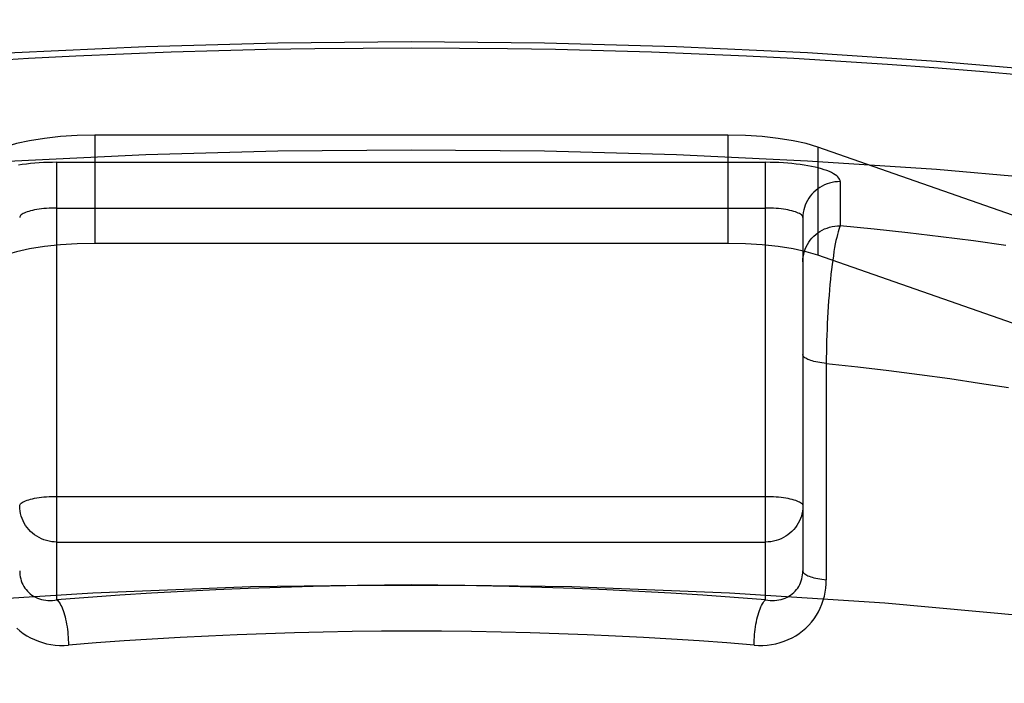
# Model space of a CAD drawing. Header units: inches. Extents: x 0 to 253, y 0 to 164.
# Tile 87 of 97: x 112.357 to 112.621, y 119.72 to 119.898. Entities that reach past the tile are written whole.
import ezdxf

# ---------------------------------------------------------------- set-up
doc = ezdxf.new("R2010")
doc.units = ezdxf.units.IN
doc.header["$LTSCALE"] = 13.9398122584
doc.header["$MEASUREMENT"] = 0
doc.linetypes.add('HIDDEN', pattern=[0.2, 0.1, -0.1])
doc.layers.add('DEFAULT_2', color=8, linetype='HIDDEN')

msp = doc.modelspace()

# ---------------------------------------------------------------- linework, layer by layer
at = {"layer": 'DEFAULT_2', "color": 8, "linetype": 'HIDDEN'}
for p, q in [((114.0783263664, 119.8975291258), (109.8998263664, 119.8975291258)), ((112.3774546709, 119.8665607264), (112.3774546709, 119.8375829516)), ((112.5471980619, 119.8665607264), (112.3774546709, 119.8665607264)), ((112.5471980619, 119.8665607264), (112.5471980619, 119.8375829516)), ((112.5713204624, 119.8634123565), (112.5713204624, 119.8344345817)), ((112.7196319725, 119.8114961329), (112.5713204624, 119.8634123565)), ((112.3673263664, 119.7420373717), (112.3673263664, 119.8593137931)), ((112.3673263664, 119.8593137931), (112.5573263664, 119.8593137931)), ((112.5573263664, 119.7420379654), (112.5573263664, 119.8593137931)), ((112.5773263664, 119.8541374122), (112.5773263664, 119.8423129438)), ((112.3673263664, 119.8470663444), (112.5573263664, 119.8470663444)), ((112.5673263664, 119.844478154), (112.5673263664, 119.749832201)), ((112.5471980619, 119.8375829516), (112.3774546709, 119.8375829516)), ((112.5713204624, 119.8344345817), (112.5682186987, 119.8353557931)), ((112.7196319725, 119.7825183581), (112.5713204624, 119.8344345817)), ((112.3673263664, 119.7697922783), (112.5573263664, 119.7697922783)), ((112.3673263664, 119.7575448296), (112.5573263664, 119.7575448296))]:
    msp.add_line(p, q, dxfattribs=at)
for points in [[(111.9623263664, 119.7622566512), (111.9636051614, 119.7714885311), (111.9674156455, 119.7806735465), (111.9737576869, 119.7897643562), (111.9825798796, 119.7987155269), (111.9938560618, 119.8074802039), (112.0075103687, 119.8160153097), (112.0234911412, 119.8242754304), (112.0416996, 119.8322207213), (112.0620596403, 119.8398081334), (112.0844515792, 119.8470018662), (112.1087764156, 119.8537621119), (112.1348959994, 119.8600578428), (112.1626904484, 119.8658533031), (112.1920059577, 119.8711228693), (112.2227042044, 119.8758355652), (112.2546188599, 119.8799716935), (112.2875959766, 119.8835056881), (112.321460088, 119.8864241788), (112.3560447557, 119.8887075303), (112.3911689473, 119.8903489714), (112.4265665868, 119.8913335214), (112.4623263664, 119.8916661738)], [(112.4623263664, 119.8916661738), (112.4980861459, 119.8913335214), (112.5334837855, 119.8903489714), (112.5686079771, 119.8887075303), (112.6031926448, 119.8864241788), (112.6370567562, 119.8835056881), (112.6700338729, 119.8799716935), (112.7019485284, 119.8758355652), (112.7326467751, 119.8711228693), (112.7619622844, 119.8658533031), (112.7897567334, 119.8600578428), (112.8158763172, 119.8537621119), (112.8402011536, 119.8470018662), (112.8625930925, 119.8398081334), (112.8829531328, 119.8322207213), (112.9011615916, 119.8242754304), (112.9171423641, 119.8160153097), (112.930796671, 119.8074802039), (112.9420728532, 119.7987155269), (112.9508950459, 119.7897643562), (112.9572370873, 119.7806735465), (112.9610475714, 119.7714885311), (112.9623263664, 119.7622566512)], [(112.3471216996, 119.8864547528), (112.3597225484, 119.8871927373), (112.3723937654, 119.8878450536), (112.3851265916, 119.8884113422), (112.3979123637, 119.8888911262), (112.4107422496, 119.8892841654), (112.4236075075, 119.8895901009), (112.4364992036, 119.8898088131), (112.4494040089, 119.8899400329), (112.4623263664, 119.88998385)], [(112.4623263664, 119.88998385), (112.4752485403, 119.8899400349), (112.4881532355, 119.8898088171), (112.5010449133, 119.8895901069), (112.5139101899, 119.8892841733), (112.5267400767, 119.8888911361), (112.5395258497, 119.8884113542), (112.5522586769, 119.8878450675), (112.564929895, 119.8871927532), (112.5775307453, 119.8864547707), (112.5900526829, 119.8856317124), (112.6024870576, 119.8847240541), (112.6148254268, 119.8837325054), (112.6270592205, 119.8826576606)], [(112.3774546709, 119.8665607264), (112.3727486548, 119.8664628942), (112.3682636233, 119.866187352), (112.3639496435, 119.8657275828), (112.3599565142, 119.8651031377), (112.3564340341, 119.8643335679), (112.3533322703, 119.8634123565)], [(112.5713204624, 119.8634123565), (112.5682186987, 119.8643335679), (112.5646962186, 119.8651031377), (112.5607030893, 119.8657275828), (112.5563891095, 119.866187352), (112.551904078, 119.8664628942), (112.5471980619, 119.8665607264)], [(111.9623263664, 119.7332788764), (111.9636051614, 119.7425107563), (111.9674156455, 119.7516957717), (111.9737576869, 119.7607865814), (111.9825798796, 119.7697377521), (111.9938560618, 119.7785024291), (112.0075103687, 119.7870375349), (112.0234911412, 119.7952976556), (112.0416996, 119.8032429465), (112.0620596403, 119.8108303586), (112.0844515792, 119.8180240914), (112.1087764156, 119.8247843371), (112.1348959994, 119.831080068), (112.1626904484, 119.8368755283), (112.1920059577, 119.8421450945), (112.2227042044, 119.8468577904), (112.2546188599, 119.8509939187), (112.2875959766, 119.8545279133), (112.321460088, 119.8574464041), (112.3560447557, 119.8597297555), (112.3911689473, 119.8613711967), (112.4265665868, 119.8623557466), (112.4623263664, 119.862688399)], [(112.4623263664, 119.862688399), (112.4980861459, 119.8623557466), (112.5334837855, 119.8613711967), (112.5686079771, 119.8597297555), (112.6031926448, 119.8574464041), (112.6370567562, 119.8545279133), (112.6700338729, 119.8509939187), (112.7019485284, 119.8468577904), (112.7326467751, 119.8421450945), (112.7619622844, 119.8368755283), (112.7897567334, 119.831080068), (112.8158763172, 119.8247843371), (112.8402011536, 119.8180240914), (112.8625930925, 119.8108303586), (112.8829531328, 119.8032429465), (112.9011615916, 119.7952976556), (112.9171423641, 119.7870375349), (112.930796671, 119.7785024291), (112.9420728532, 119.7697377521), (112.9508950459, 119.7607865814), (112.9572370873, 119.7516957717), (112.9610475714, 119.7425107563), (112.9623263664, 119.7332788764)], [(112.3673263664, 119.8593137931), (112.3661203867, 119.8593043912), (112.3649213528, 119.859276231), (112.3637265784, 119.8592292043), (112.362544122, 119.8591636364), (112.361380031, 119.8590796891), (112.360237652, 119.8589777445), (112.3591209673, 119.8588580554), (112.3580341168, 119.8587211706), (112.3569813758, 119.8585675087)], [(112.5773263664, 119.8541374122), (112.5772900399, 119.8544495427), (112.5771812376, 119.8547598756), (112.5769995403, 119.8550691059), (112.5767462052, 119.8553751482), (112.5764218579, 119.8556764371), (112.576027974, 119.8559721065), (112.5755655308, 119.8562611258), (112.5750366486, 119.8565424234), (112.5744429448, 119.8568148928), (112.5737869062, 119.8570776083), (112.5730705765, 119.8573295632), (112.5722969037, 119.8575698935), (112.571468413, 119.8577976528), (112.5705884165, 119.8580120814), (112.5696598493, 119.8582123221), (112.5686863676, 119.8583977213), (112.5676713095, 119.8585675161), (112.5666185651, 119.8587211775), (112.5655317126, 119.8588580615), (112.5644150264, 119.8589777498), (112.5632726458, 119.8590796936), (112.5621085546, 119.85916364), (112.5609260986, 119.8592292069), (112.5597313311, 119.8592762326), (112.5585323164, 119.8593043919), (112.5573263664, 119.8593137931)], [(112.5773263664, 119.8541374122), (112.5766129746, 119.8541128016), (112.575903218, 119.8540390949), (112.5752007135, 119.8539166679), (112.5745090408, 119.8537461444), (112.5738317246, 119.8535283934), (112.5731722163, 119.8532645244), (112.5725338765, 119.852955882), (112.5719199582, 119.8526040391), (112.5713335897, 119.8522107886), (112.5707777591, 119.8517781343), (112.5702552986, 119.851308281), (112.5697688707, 119.8508036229), (112.569320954, 119.8502667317), (112.5689138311, 119.8497003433), (112.5685495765, 119.8491073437), (112.5682300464, 119.8484907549), (112.5679568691, 119.8478537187), (112.5677314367, 119.8471994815), (112.5675548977, 119.846531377), (112.567428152, 119.8458528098), (112.5673518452, 119.8451672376), (112.5673263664, 119.844478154)], [(112.3673263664, 119.8470663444), (112.3666129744, 119.84705975), (112.3659032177, 119.8470400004), (112.3652007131, 119.8470071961), (112.3645090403, 119.8469615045), (112.3638317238, 119.8469031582), (112.3631722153, 119.8468324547), (112.3625338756, 119.8467497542), (112.3619199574, 119.8466554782), (112.3613335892, 119.8465501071), (112.3607777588, 119.8464341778), (112.3602552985, 119.846308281), (112.3597688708, 119.8461730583), (112.3593209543, 119.8460291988), (112.3589138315, 119.8458774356), (112.358549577, 119.8457185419), (112.3582300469, 119.8455533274), (112.3579568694, 119.845382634), (112.3577314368, 119.8452073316), (112.3575548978, 119.8450283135), (112.357428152, 119.844846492), (112.3573518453, 119.8446627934), (112.3573263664, 119.844478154)], [(112.5673263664, 119.844478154), (112.5673008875, 119.8446627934), (112.5672245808, 119.844846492), (112.567097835, 119.8450283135), (112.566921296, 119.8452073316), (112.5666958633, 119.845382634), (112.5664226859, 119.8455533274), (112.5661031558, 119.8457185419), (112.5657389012, 119.8458774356), (112.5653317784, 119.8460291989), (112.5648838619, 119.8461730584), (112.5643974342, 119.846308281), (112.5638749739, 119.8464341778), (112.5633191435, 119.8465501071), (112.5627327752, 119.8466554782), (112.5621188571, 119.8467497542), (112.5614805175, 119.8468324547), (112.560821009, 119.8469031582), (112.5601436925, 119.8469615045), (112.5594520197, 119.8470071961), (112.5587495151, 119.8470400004), (112.5580397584, 119.84705975), (112.5573263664, 119.8470663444)], [(112.5673263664, 119.8326536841), (112.5673518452, 119.8333427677), (112.567428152, 119.8340283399), (112.5675548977, 119.8347069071), (112.5677314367, 119.8353750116), (112.5679568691, 119.8360292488), (112.5682300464, 119.836666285), (112.5685495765, 119.8372828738), (112.5689138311, 119.8378758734), (112.569320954, 119.8384422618), (112.5697688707, 119.838979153), (112.5702552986, 119.8394838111), (112.5707777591, 119.8399536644), (112.5713335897, 119.8403863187), (112.5719199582, 119.8407795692), (112.5725338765, 119.8411314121), (112.5731722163, 119.8414400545), (112.5738317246, 119.8417039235), (112.5745090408, 119.8419216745), (112.5752007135, 119.842092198), (112.575903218, 119.842214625), (112.5766129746, 119.8422883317), (112.5773263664, 119.8423129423)], [(112.5773263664, 119.8423129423), (112.5771405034, 119.8418478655), (112.576952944, 119.8413019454), (112.5767658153, 119.8406765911), (112.5765791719, 119.8399738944), (112.5763936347, 119.8391961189), (112.5762097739, 119.83834579), (112.5760281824, 119.8374256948), (112.5758494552, 119.8364388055), (112.5756741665, 119.835388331), (112.5755029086, 119.8342776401), (112.5753362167, 119.8331103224), (112.575174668, 119.8318900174), (112.5750187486, 119.8306205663), (112.5748690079, 119.8293058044), (112.5747258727, 119.8279497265), (112.5745898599, 119.8265563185), (112.5744613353, 119.8251296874), (112.5743407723, 119.823673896), (112.574228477, 119.8221931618), (112.5741248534, 119.8206913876), (112.5740301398, 119.8191726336), (112.5739446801, 119.8176407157), (112.5738686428, 119.8160994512), (112.5738023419, 119.814552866), (112.5737458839, 119.8130048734), (112.5736995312, 119.8114595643), (112.5736633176, 119.8099210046), (112.5736374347, 119.808393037), (112.5736218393, 119.8068794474), (112.573616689, 119.747428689)], [(112.6217152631, 119.837043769), (112.6130848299, 119.8382331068), (112.6043205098, 119.8393558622), (112.5954329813, 119.8404108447), (112.5864365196, 119.8413963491), (112.5773263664, 119.8423129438)], [(112.3599565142, 119.8361253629), (112.3564340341, 119.8353557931), (112.3533322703, 119.8344345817)], [(112.3774546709, 119.8375829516), (112.3727486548, 119.8374851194), (112.3682636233, 119.8372095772), (112.3639496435, 119.836749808), (112.3599565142, 119.8361253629)], [(112.5682186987, 119.8353557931), (112.5646962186, 119.8361253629), (112.5607030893, 119.836749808), (112.5563891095, 119.8372095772), (112.551904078, 119.8374851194), (112.5471980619, 119.8375829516)], [(112.573616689, 119.8053842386), (112.5730109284, 119.8054529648), (112.5724240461, 119.8055319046), (112.5718586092, 119.8056207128), (112.5713170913, 119.8057190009), (112.5708018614, 119.8058263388), (112.5703151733, 119.805942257), (112.5698591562, 119.8060662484), (112.5694358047, 119.8061977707), (112.5690469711, 119.8063362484), (112.5686943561, 119.8064810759), (112.5683795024, 119.8066316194), (112.5681037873, 119.8067872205), (112.5678684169, 119.8069471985), (112.5676744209, 119.8071108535), (112.5675226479, 119.8072774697), (112.5674137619, 119.8074463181), (112.5673482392, 119.8076166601), (112.5673263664, 119.8077877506)], [(112.573616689, 119.8053842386), (112.5820695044, 119.804471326), (112.5904107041, 119.8034920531), (112.5986325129, 119.8024473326), (112.6067272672, 119.8013381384), (112.6146874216, 119.8001655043), (112.6225055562, 119.7989305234)], [(112.3573263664, 119.7672040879), (112.3573518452, 119.7673887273), (112.357428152, 119.7675724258), (112.3575548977, 119.7677542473), (112.3577314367, 119.7679332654), (112.3579568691, 119.7681085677), (112.3582300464, 119.7682792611), (112.3585495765, 119.7684444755), (112.3589138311, 119.7686033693), (112.359320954, 119.7687551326), (112.3597688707, 119.7688989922), (112.3602552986, 119.7690342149), (112.3607777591, 119.7691601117), (112.3613335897, 119.7692760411), (112.3619199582, 119.7693814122), (112.3625338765, 119.7694756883), (112.3631722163, 119.7695583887), (112.3638317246, 119.7696290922), (112.3645090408, 119.7696874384), (112.3652007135, 119.7697331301), (112.365903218, 119.7697659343), (112.3666129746, 119.7697856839), (112.3673263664, 119.7697922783)], [(112.5573263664, 119.7697922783), (112.558039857, 119.7697856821), (112.5587497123, 119.7697659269), (112.5594523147, 119.7697331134), (112.5601440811, 119.7696874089), (112.5608214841, 119.7696290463), (112.5614810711, 119.7695583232), (112.56211948, 119.7694756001), (112.5627334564, 119.7693812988), (112.5633198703, 119.7692759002), (112.563875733, 119.7691599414), (112.5643982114, 119.7690340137), (112.5648846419, 119.7688987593), (112.5653325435, 119.7687548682), (112.5657396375, 119.7686030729), (112.5661038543, 119.7684441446), (112.5664233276, 119.7682788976), (112.5666964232, 119.7681081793), (112.5669217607, 119.7679328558), (112.5670982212, 119.7677537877), (112.5672248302, 119.7675719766), (112.5673009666, 119.767388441), (112.5673263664, 119.7672040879)], [(112.3673263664, 119.7575448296), (112.3666128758, 119.7575694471), (112.3659030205, 119.7576431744), (112.3652004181, 119.757765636), (112.3645086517, 119.7579362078), (112.3638312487, 119.75815402), (112.3631716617, 119.7584179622), (112.3625332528, 119.7587266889), (112.3619192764, 119.759078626), (112.3613328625, 119.7594719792), (112.3607769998, 119.7599047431), (112.3602545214, 119.7603747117), (112.3597680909, 119.7608794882), (112.3593201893, 119.761416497), (112.3589130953, 119.7619830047), (112.3585488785, 119.762576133), (112.3582294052, 119.7631928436), (112.3579563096, 119.7638299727), (112.3577309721, 119.7644842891), (112.3575545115, 119.7651525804), (112.3574279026, 119.7658311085), (112.3573517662, 119.7665160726), (112.3573263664, 119.7672040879)], [(112.5673263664, 119.7672040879), (112.5673008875, 119.7665150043), (112.5672245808, 119.7658294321), (112.5670978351, 119.7651508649), (112.5669212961, 119.7644827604), (112.5666958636, 119.7638285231), (112.5664226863, 119.763191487), (112.5661031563, 119.7625748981), (112.5657389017, 119.7619818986), (112.5653317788, 119.7614155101), (112.5648838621, 119.7608786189), (112.5643974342, 119.7603739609), (112.5638749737, 119.7599041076), (112.5633191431, 119.7594714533), (112.5627327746, 119.7590782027), (112.5621188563, 119.7587263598), (112.5614805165, 119.7584177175), (112.5608210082, 119.7581538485), (112.560143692, 119.7579360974), (112.5594520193, 119.7577655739), (112.5587495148, 119.7576431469), (112.5580397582, 119.7575694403), (112.5573263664, 119.7575448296)], [(112.3573263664, 119.749832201), (112.3573427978, 119.7492820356), (112.3573926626, 119.7487354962), (112.3574767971, 119.7481941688), (112.3575956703, 119.7476611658), (112.3577495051, 119.747139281), (112.3579381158, 119.7466313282), (112.3581609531, 119.7461402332), (112.3584172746, 119.7456682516), (112.3587057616, 119.745218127), (112.3590258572, 119.7447907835), (112.3593766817, 119.7443876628), (112.3597575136, 119.7440098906), (112.360167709, 119.7436585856), (112.3606059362, 119.743335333), (112.3610710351, 119.7430414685), (112.3615610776, 119.7427785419), (112.3620741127, 119.7425478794), (112.3626079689, 119.7423505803), (112.3631603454, 119.7421875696), (112.3637287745, 119.7420595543), (112.3643107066, 119.7419670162), (112.3649034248, 119.7419102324), (112.3655041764, 119.7418892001), (112.3661101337, 119.7419037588), (112.3667182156, 119.7419532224), (112.3673263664, 119.7420376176)], [(112.5573263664, 119.7420376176), (112.5579345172, 119.7419532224), (112.5585425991, 119.7419037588), (112.5591485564, 119.7418892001), (112.5597493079, 119.7419102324), (112.5603420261, 119.7419670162), (112.5609239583, 119.7420595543), (112.5614923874, 119.7421875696), (112.5620447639, 119.7423505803), (112.56257862, 119.7425478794), (112.5630916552, 119.7427785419), (112.5635816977, 119.7430414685), (112.5640467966, 119.743335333), (112.5644850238, 119.7436585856), (112.5648952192, 119.7440098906), (112.565276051, 119.7443876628), (112.5656268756, 119.7447907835), (112.5659469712, 119.745218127), (112.5662354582, 119.7456682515), (112.5664917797, 119.7461402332), (112.566714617, 119.7466313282), (112.5669032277, 119.747139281), (112.5670570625, 119.7476611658), (112.5671759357, 119.7481941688), (112.5672600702, 119.7487354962), (112.567309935, 119.7492820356), (112.5673263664, 119.749832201)], [(112.5673263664, 119.749832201), (112.5673482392, 119.7496611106), (112.5674137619, 119.7494907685), (112.5675226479, 119.7493219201), (112.5676744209, 119.749155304), (112.5678684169, 119.7489916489), (112.5681037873, 119.7488316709), (112.5683795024, 119.7486760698), (112.5686943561, 119.7485255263), (112.5690469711, 119.7483806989), (112.5694358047, 119.7482422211), (112.5698591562, 119.7481106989), (112.5703151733, 119.7479867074), (112.5708018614, 119.7478707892), (112.5713170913, 119.7477634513), (112.5718586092, 119.7476651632), (112.5724240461, 119.747576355), (112.5730109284, 119.7474974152), (112.573616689, 119.747428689)], [(112.4623263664, 119.7460559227), (112.4192403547, 119.7455015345), (112.3769743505, 119.743880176), (112.3353312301, 119.7411763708), (112.2949023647, 119.7374365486), (112.2560974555, 119.7326820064), (112.2192643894, 119.7269726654), (112.1847889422, 119.7203501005), (112.1529671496, 119.7128906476), (112.1241460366, 119.7046545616), (112.098558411, 119.6957316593), (112.0764992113, 119.6861985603), (112.0581290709, 119.6761551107), (112.0436795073, 119.6656913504), (112.0332328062, 119.6549133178), (112.0269481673, 119.6439210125), (112.0248263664, 119.6328225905)], [(112.8998263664, 119.6328225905), (112.8977045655, 119.6439210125), (112.8914199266, 119.6549133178), (112.8809732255, 119.6656913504), (112.8665236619, 119.6761551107), (112.8481535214, 119.6861985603), (112.8260943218, 119.6957316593), (112.8005066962, 119.7046545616), (112.7716855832, 119.7128906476), (112.7398637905, 119.7203501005), (112.7053883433, 119.7269726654), (112.6685552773, 119.7326820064), (112.6297503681, 119.7374365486), (112.5893215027, 119.7411763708), (112.5476783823, 119.743880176), (112.5054123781, 119.7455015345), (112.4623263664, 119.7460559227)], [(112.5542618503, 119.7299146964), (112.5554411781, 119.7298513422), (112.556615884, 119.7298591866), (112.5577886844, 119.7299382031), (112.5589513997, 119.7300885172), (112.5600985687, 119.730310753), (112.5612249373, 119.7306035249), (112.5623250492, 119.7309664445), (112.5633942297, 119.7313972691), (112.564427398, 119.7318946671), (112.5654204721, 119.7324556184), (112.5663688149, 119.7330778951), (112.5672691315, 119.7337578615), (112.5681172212, 119.7344922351), (112.5689112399, 119.7352777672), (112.5696483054, 119.7361109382), (112.5703273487, 119.7369892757), (112.5709468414, 119.7379101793), (112.5715052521, 119.738870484), (112.5720011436, 119.7398681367), (112.5724326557, 119.7408971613), (112.5727974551, 119.7419529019), (112.5730954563, 119.743029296), (112.5733253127, 119.7441204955), (112.5734883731, 119.7452211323), (112.57358559, 119.7463229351), (112.573616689, 119.747428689)], [(112.5573263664, 119.7420379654), (112.5489275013, 119.7427037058), (112.5404671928, 119.7433071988), (112.531942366, 119.7438486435), (112.5233622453, 119.744327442), (112.5147326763, 119.7447431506), (112.5060607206, 119.7450955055), (112.4973528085, 119.745384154), (112.4886166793, 119.7456089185), (112.4798600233, 119.745769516), (112.4710894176, 119.7458659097), (112.4623116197, 119.745897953), (112.4535337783, 119.7458656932), (112.4447629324, 119.7457690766), (112.4360061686, 119.7456082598), (112.4272706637, 119.7453832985), (112.4185631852, 119.7450944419), (112.4098903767, 119.7447418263), (112.4012597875, 119.7443258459), (112.392677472, 119.7438466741), (112.3841545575, 119.7433051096), (112.3757058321, 119.7427021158), (112.3673263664, 119.7420373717)], [(112.3673263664, 119.7420376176), (112.3675449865, 119.7418372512), (112.3677624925, 119.7415886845), (112.3679777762, 119.741293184), (112.3681897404, 119.7409522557), (112.368397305, 119.7405676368), (112.3685994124, 119.7401412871), (112.3687950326, 119.7396753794), (112.3689831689, 119.7391722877), (112.3691628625, 119.7386345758), (112.3693331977, 119.7380649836), (112.3694933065, 119.7374664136), (112.3696423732, 119.7368419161), (112.3697796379, 119.7361946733), (112.3699044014, 119.7355279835), (112.3700160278, 119.7348452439), (112.3701139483, 119.7341499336), (112.3701976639, 119.7334455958), (112.3702667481, 119.7327358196), (112.3703208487, 119.7320242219), (112.3703596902, 119.7313144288), (112.3703830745, 119.7306100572), (112.3703908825, 119.7299146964)], [(112.5542618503, 119.7299146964), (112.5542696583, 119.7306100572), (112.5542930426, 119.7313144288), (112.5543318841, 119.7320242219), (112.5543859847, 119.7327358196), (112.5544550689, 119.7334455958), (112.5545387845, 119.7341499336), (112.554636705, 119.7348452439), (112.5547483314, 119.7355279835), (112.5548730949, 119.7361946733), (112.5550103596, 119.7368419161), (112.5551594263, 119.7374664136), (112.5553195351, 119.7380649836), (112.5554898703, 119.7386345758), (112.5556695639, 119.7391722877), (112.5558577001, 119.7396753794), (112.5560533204, 119.7401412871), (112.5562554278, 119.7405676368), (112.5564629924, 119.7409522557), (112.5566749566, 119.741293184), (112.5568902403, 119.7415886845), (112.5571077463, 119.7418372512), (112.5573263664, 119.7420376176)], [(112.3565355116, 119.7344922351), (112.3573836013, 119.7337578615), (112.3582839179, 119.7330778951), (112.3592322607, 119.7324556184), (112.3602253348, 119.7318946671), (112.3612585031, 119.7313972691), (112.3623276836, 119.7309664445), (112.3634277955, 119.7306035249), (112.3645541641, 119.730310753), (112.365701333, 119.7300885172), (112.3668640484, 119.7299382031), (112.3680368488, 119.7298591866), (112.3692115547, 119.7298513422), (112.3703908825, 119.7299146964)], [(112.4623263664, 119.7336505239), (112.4543582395, 119.7336231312), (112.4464795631, 119.7335421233), (112.4387160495, 119.7334096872), (112.4310109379, 119.7332263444), (112.423308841, 119.732991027), (112.4156322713, 119.7327042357), (112.4079795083, 119.7323658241), (112.4003679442, 119.7319765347), (112.3928219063, 119.731537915), (112.3853177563, 119.7310487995), (112.3778361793, 119.7305075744), (112.3703908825, 119.7299146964)], [(112.5542618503, 119.7299146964), (112.5469375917, 119.7304983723), (112.5395484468, 119.7310341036), (112.5320946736, 119.7315216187), (112.5245940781, 119.7319595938), (112.5170704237, 119.7323468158), (112.5095075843, 119.7326842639), (112.5019130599, 119.7329715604), (112.4942386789, 119.7332099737), (112.4864324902, 119.7333994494), (112.4785114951, 119.7335374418), (112.4704735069, 119.7336218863), (112.4623263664, 119.7336505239)]]:
    msp.add_lwpolyline(points, dxfattribs=at)

doc.saveas('drawing.dxf')
